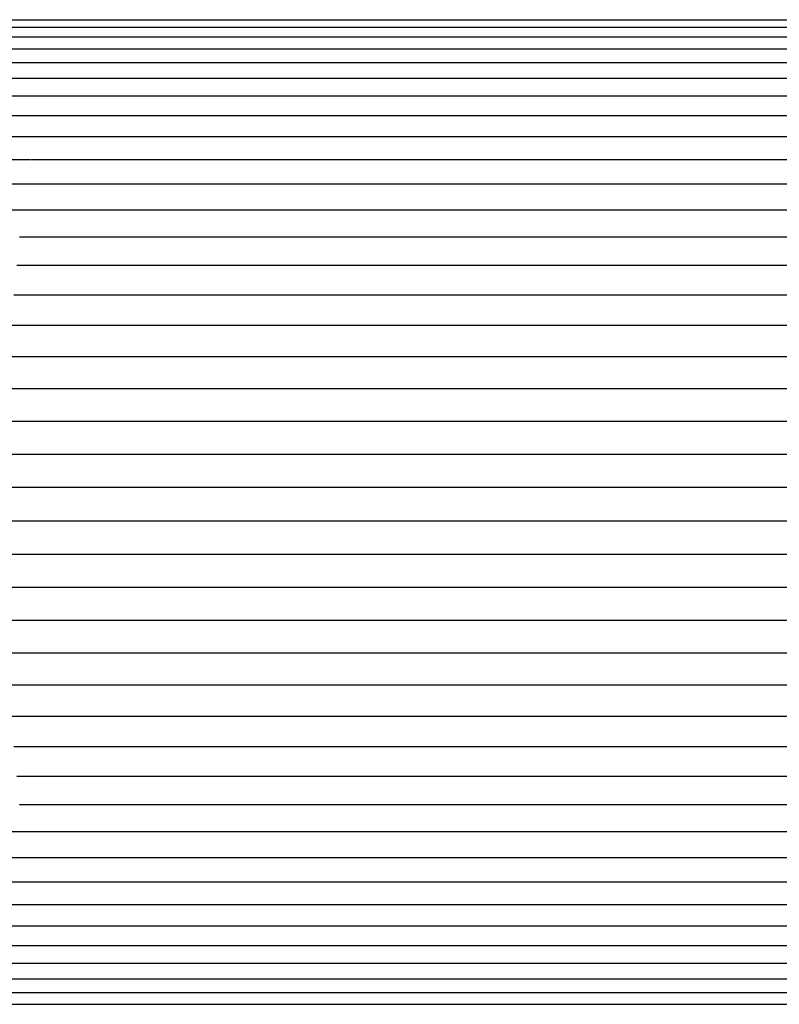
# Model space of a CAD drawing. Header units: millimetres. Extents: x 0 to 20, y 0 to 45.7.
# Tile 29 of 77: x 8.8 to 9.8, y 6.1 to 7.4. Entities that reach past the tile are written whole.
import ezdxf

# ---------------------------------------------------------------- set-up
doc = ezdxf.new("R2010")
doc.units = ezdxf.units.MM
doc.header["$MEASUREMENT"] = 0
doc.layers.add('Make2D$visible$lines', color=7, linetype='Continuous', true_color=0x000000)

msp = doc.modelspace()

# ---------------------------------------------------------------- linework, layer by layer
at = {"layer": 'Make2D$visible$lines'}
for points in [[(8.6308, 7.3714), (8.744, 7.3714), (8.8572, 7.3714)], [(8.8572, 7.3714), (9.013, 7.3714), (9.1688, 7.3714)], [(9.1688, 7.3714), (9.3756, 7.3714), (9.5825, 7.3714)], [(9.5825, 7.3714), (9.8489, 7.3714), (10.1154, 7.3714)], [(8.6222, 7.3612), (8.736, 7.3612), (8.8498, 7.3612)], [(8.8498, 7.3612), (9.0061, 7.3612), (9.1623, 7.3612)], [(9.1623, 7.3612), (9.3697, 7.3612), (9.577, 7.3612)], [(9.577, 7.3612), (9.8439, 7.3612), (10.1108, 7.3612)], [(8.6139, 7.3483), (8.7282, 7.3483), (8.8424, 7.3483)], [(8.8424, 7.3483), (8.9992, 7.3483), (9.156, 7.3483)], [(9.156, 7.3483), (9.3638, 7.3483), (9.5716, 7.3483)], [(9.5716, 7.3483), (9.8389, 7.3483), (10.1062, 7.3483)], [(8.6057, 7.3325), (8.7205, 7.3325), (8.8353, 7.3325)], [(8.8353, 7.3325), (8.9926, 7.3325), (9.1498, 7.3325)], [(9.1498, 7.3325), (9.3581, 7.3325), (9.5663, 7.3325)], [(9.5663, 7.3325), (9.8341, 7.3325), (10.1018, 7.3325)], [(8.5977, 7.3141), (8.7127, 7.3141), (8.8277, 7.3141)], [(8.8283, 7.3141), (8.9861, 7.3141), (9.1438, 7.3141)], [(9.1438, 7.3141), (9.3525, 7.3141), (9.5612, 7.3141)], [(9.5612, 7.3141), (9.8293, 7.3141), (10.0975, 7.3141)], [(8.59, 7.2931), (8.7058, 7.2931), (8.8216, 7.2931)], [(8.8216, 7.2931), (8.9798, 7.2931), (9.138, 7.2931)], [(9.138, 7.2931), (9.3471, 7.2931), (9.5562, 7.2931)], [(9.5562, 7.2931), (9.8248, 7.2931), (10.0933, 7.2931)], [(8.5826, 7.2694), (8.6988, 7.2694), (8.8151, 7.2694)], [(8.8151, 7.2694), (8.9737, 7.2694), (9.1324, 7.2694)], [(9.1324, 7.2694), (9.3419, 7.2694), (9.5515, 7.2694)], [(9.5515, 7.2694), (9.8204, 7.2694), (10.0893, 7.2694)], [(8.5755, 7.2433), (8.6922, 7.2433), (8.8089, 7.2433)], [(8.8089, 7.2433), (8.9679, 7.2433), (9.127, 7.2433)], [(9.127, 7.2433), (9.337, 7.2433), (9.5469, 7.2433)], [(9.5469, 7.2433), (9.8161, 7.2433), (10.0854, 7.2433)], [(8.5687, 7.2149), (8.6859, 7.2149), (8.803, 7.2149)], [(8.803, 7.2149), (8.9624, 7.2149), (9.1219, 7.2149)], [(9.1219, 7.2149), (9.3322, 7.2149), (9.5425, 7.2149)], [(9.5425, 7.2149), (9.8121, 7.2149), (10.0817, 7.2149)], [(8.5624, 7.1843), (8.6799, 7.1843), (8.7974, 7.1843)], [(8.7983, 7.1843), (8.9577, 7.1843), (9.1171, 7.1843)], [(9.1171, 7.1843), (9.3278, 7.1843), (9.5384, 7.1843)], [(9.5384, 7.1843), (9.8083, 7.1843), (10.0783, 7.1843)], [(8.5564, 7.1517), (8.6743, 7.1517), (8.7922, 7.1517)], [(8.7922, 7.1517), (8.9524, 7.1517), (9.1126, 7.1517)], [(9.1126, 7.1517), (9.3236, 7.1517), (9.5346, 7.1517)], [(9.5346, 7.1517), (9.8048, 7.1517), (10.075, 7.1517)], [(8.5508, 7.1171), (8.6691, 7.1171), (8.7873, 7.1171)], [(8.7873, 7.1171), (8.9478, 7.1171), (9.1084, 7.1171)], [(9.1084, 7.1171), (9.3197, 7.1171), (9.531, 7.1171)], [(9.531, 7.1171), (9.8015, 7.1171), (10.072, 7.1171)], [(8.7828, 7.0808), (8.9437, 7.0808), (9.1045, 7.0808)], [(9.1045, 7.0808), (9.3161, 7.0808), (9.5277, 7.0808)], [(9.5277, 7.0808), (9.7985, 7.0808), (10.0692, 7.0808)], [(8.7788, 7.0428), (8.9399, 7.0428), (9.101, 7.0428)], [(9.101, 7.0428), (9.3129, 7.0428), (9.5247, 7.0428)], [(9.5247, 7.0428), (9.7957, 7.0428), (10.0667, 7.0428)], [(8.7752, 7.0033), (8.9366, 7.0033), (9.0979, 7.0033)], [(9.0979, 7.0033), (9.31, 7.0033), (9.5221, 7.0033)], [(9.5221, 7.0033), (9.7933, 7.0033), (10.0645, 7.0033)], [(8.7721, 6.9626), (8.9336, 6.9626), (9.0952, 6.9626)], [(9.0952, 6.9626), (9.3075, 6.9626), (9.5197, 6.9626)], [(9.5197, 6.9626), (9.7911, 6.9626), (10.0625, 6.9626)], [(8.7694, 6.9207), (8.9311, 6.9207), (9.0929, 6.9207)], [(9.0929, 6.9207), (9.3053, 6.9207), (9.5178, 6.9207)], [(9.5178, 6.9207), (9.7893, 6.9207), (10.0609, 6.9207)], [(8.7672, 6.8779), (8.9291, 6.8779), (9.091, 6.8779)], [(9.091, 6.8779), (9.3036, 6.8779), (9.5161, 6.8779)], [(9.5161, 6.8779), (9.7878, 6.8779), (10.0595, 6.8779)], [(8.7654, 6.8343), (8.9274, 6.8343), (9.0895, 6.8343)], [(9.0895, 6.8343), (9.3022, 6.8343), (9.5148, 6.8343)], [(9.5148, 6.8343), (9.7866, 6.8343), (10.0584, 6.8343)], [(8.7642, 6.7901), (8.9263, 6.7901), (9.0884, 6.7901)], [(9.0884, 6.7901), (9.3012, 6.7901), (9.5139, 6.7901)], [(9.5139, 6.7901), (9.7858, 6.7901), (10.0576, 6.7901)], [(8.7634, 6.7456), (8.9256, 6.7456), (9.0877, 6.7456)], [(9.0877, 6.7456), (9.3006, 6.7456), (9.5134, 6.7456)], [(9.5134, 6.7456), (9.7853, 6.7456), (10.0572, 6.7456)], [(8.7631, 6.7009), (8.9253, 6.7009), (9.0875, 6.7009)], [(9.0875, 6.7009), (9.3003, 6.7009), (9.5131, 6.7009)], [(9.5132, 6.7009), (9.7851, 6.7009), (10.057, 6.7009)], [(8.7634, 6.6562), (8.9256, 6.6562), (9.0877, 6.6562)], [(9.0877, 6.6562), (9.3006, 6.6562), (9.5134, 6.6562)], [(9.5134, 6.6562), (9.7853, 6.6562), (10.0572, 6.6562)], [(8.7642, 6.6117), (8.9263, 6.6117), (9.0884, 6.6117)], [(9.0884, 6.6117), (9.3012, 6.6117), (9.5139, 6.6117)], [(9.5139, 6.6117), (9.7858, 6.6117), (10.0576, 6.6117)], [(8.7654, 6.5676), (8.9274, 6.5676), (9.0895, 6.5676)], [(9.0895, 6.5676), (9.3022, 6.5676), (9.5148, 6.5676)], [(9.5148, 6.5676), (9.7866, 6.5676), (10.0584, 6.5676)], [(8.7672, 6.524), (8.9291, 6.524), (9.091, 6.524)], [(9.091, 6.524), (9.3036, 6.524), (9.5161, 6.524)], [(9.5161, 6.524), (9.7878, 6.524), (10.0595, 6.524)], [(8.7694, 6.4812), (8.9311, 6.4812), (9.0929, 6.4812)], [(9.0929, 6.4812), (9.3053, 6.4812), (9.5178, 6.4812)], [(9.5178, 6.4812), (9.7893, 6.4812), (10.0609, 6.4812)], [(8.7721, 6.4393), (8.9336, 6.4393), (9.0952, 6.4393)], [(9.0952, 6.4393), (9.3075, 6.4393), (9.5197, 6.4393)], [(9.5197, 6.4393), (9.7911, 6.4393), (10.0625, 6.4393)], [(8.7752, 6.3985), (8.9366, 6.3985), (9.0979, 6.3985)], [(9.0979, 6.3985), (9.31, 6.3985), (9.5221, 6.3985)], [(9.5221, 6.3985), (9.7933, 6.3985), (10.0645, 6.3985)], [(8.7788, 6.3591), (8.9399, 6.3591), (9.101, 6.3591)], [(9.101, 6.3591), (9.3129, 6.3591), (9.5247, 6.3591)], [(9.5247, 6.3591), (9.7957, 6.3591), (10.0667, 6.3591)], [(8.7828, 6.3211), (8.9437, 6.3211), (9.1045, 6.3211)], [(9.1045, 6.3211), (9.3161, 6.3211), (9.5277, 6.3211)], [(9.5277, 6.3211), (9.7985, 6.3211), (10.0692, 6.3211)], [(8.5509, 6.2848), (8.6691, 6.2848), (8.7873, 6.2848)], [(8.7873, 6.2848), (8.9478, 6.2848), (9.1084, 6.2848)], [(9.1084, 6.2848), (9.3197, 6.2848), (9.531, 6.2848)], [(9.531, 6.2848), (9.8015, 6.2848), (10.072, 6.2848)], [(8.5564, 6.2502), (8.6743, 6.2502), (8.7922, 6.2502)], [(8.7922, 6.2502), (8.9524, 6.2502), (9.1126, 6.2502)], [(9.1126, 6.2502), (9.3236, 6.2502), (9.5346, 6.2502)], [(9.5346, 6.2502), (9.8048, 6.2502), (10.075, 6.2502)], [(8.5624, 6.2176), (8.6799, 6.2176), (8.7974, 6.2176)], [(8.7974, 6.2176), (8.9572, 6.2176), (9.1171, 6.2176)], [(9.1171, 6.2176), (9.3278, 6.2176), (9.5384, 6.2176)], [(9.5384, 6.2176), (9.8083, 6.2176), (10.0783, 6.2176)], [(8.5687, 6.187), (8.6859, 6.187), (8.803, 6.187)], [(8.803, 6.187), (8.9624, 6.187), (9.1219, 6.187)], [(9.1219, 6.187), (9.3322, 6.187), (9.5425, 6.187)], [(9.5425, 6.187), (9.8121, 6.187), (10.0817, 6.187)], [(8.5755, 6.1586), (8.6922, 6.1586), (8.8089, 6.1586)], [(8.8089, 6.1586), (8.9679, 6.1586), (9.1269, 6.1586)], [(9.127, 6.1586), (9.337, 6.1586), (9.5469, 6.1586)], [(9.5469, 6.1586), (9.8161, 6.1586), (10.0854, 6.1586)], [(8.5826, 6.1325), (8.6988, 6.1325), (8.8151, 6.1325)], [(8.8151, 6.1325), (8.9737, 6.1325), (9.1324, 6.1325)], [(9.1324, 6.1325), (9.3419, 6.1325), (9.5515, 6.1325)], [(9.5515, 6.1325), (9.8204, 6.1325), (10.0893, 6.1325)], [(8.59, 6.1088), (8.7058, 6.1088), (8.8216, 6.1088)], [(8.8216, 6.1088), (8.9798, 6.1088), (9.138, 6.1088)], [(9.138, 6.1088), (9.3471, 6.1088), (9.5562, 6.1088)], [(9.5562, 6.1088), (9.8248, 6.1088), (10.0933, 6.1088)], [(8.5977, 6.0878), (8.713, 6.0878), (8.8283, 6.0878)], [(8.8283, 6.0878), (8.9861, 6.0878), (9.1438, 6.0878)], [(9.1438, 6.0878), (9.3525, 6.0878), (9.5612, 6.0878)], [(9.5612, 6.0878), (9.8293, 6.0878), (10.0975, 6.0878)], [(8.6057, 6.0693), (8.7204, 6.0693), (8.8352, 6.0693)], [(8.8353, 6.0693), (8.9926, 6.0693), (9.1498, 6.0693)], [(9.1498, 6.0693), (9.358, 6.0693), (9.5662, 6.0693)], [(9.5663, 6.0693), (9.8341, 6.0693), (10.1018, 6.0693)], [(8.6139, 6.0536), (8.7282, 6.0536), (8.8424, 6.0536)], [(8.8424, 6.0536), (8.9992, 6.0536), (9.156, 6.0536)], [(9.156, 6.0536), (9.3638, 6.0536), (9.5716, 6.0536)], [(9.5716, 6.0536), (9.8389, 6.0536), (10.1062, 6.0536)]]:
    msp.add_open_spline(points, degree=2, dxfattribs=at)

doc.saveas('drawing.dxf')
